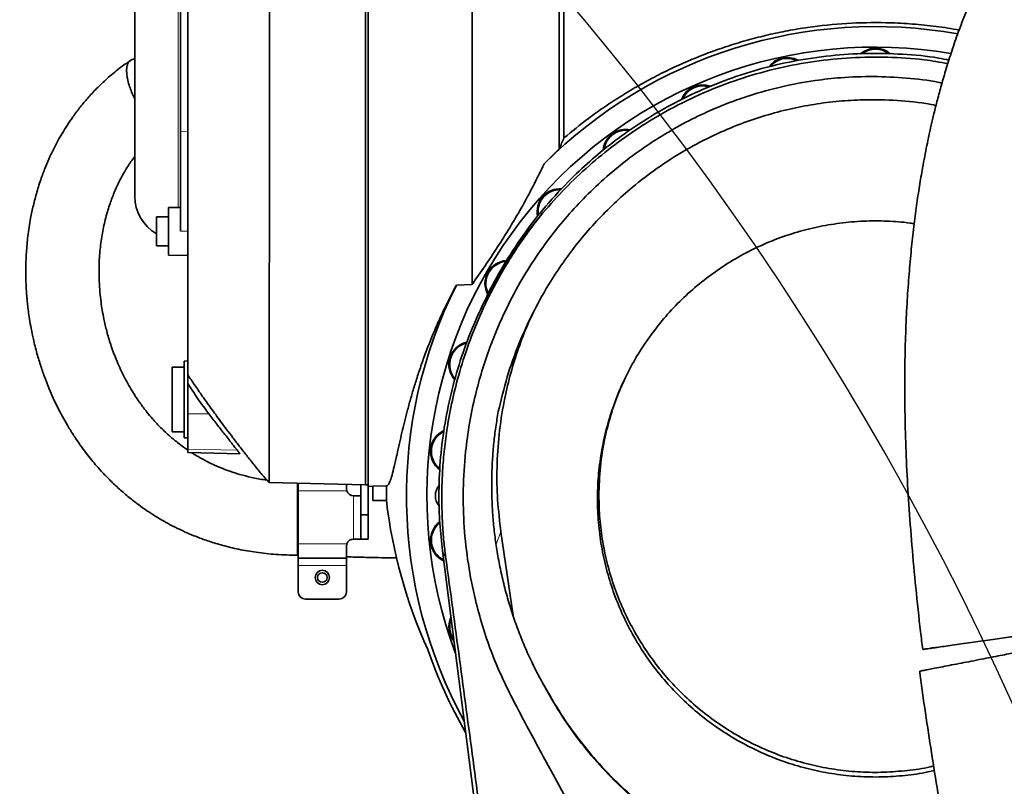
# Model space of a CAD drawing. Header units: millimetres. Extents: x 0 to 14900, y 0 to 10500.
# Tile 15 of 47: x 3397 to 3807, y 7251 to 7570. Entities that reach past the tile are written whole.
import ezdxf

# ---------------------------------------------------------------- set-up
doc = ezdxf.new("R2010")
doc.units = ezdxf.units.MM
doc.header["$LTSCALE"] = 25
doc.layers.add('THICK_LINE', color=7, linetype='Continuous')
doc.styles.add('SLDTEXTSTYLE0', font='TXT', dxfattribs={"width": 0.605})
doc.dimstyles.new('SLDDIMSTYLE0', dxfattribs={"dimtxt": 87.5, "dimasz": 87.5, "dimexe": 0, "dimexo": 0.0625, "dimgap": 21.875, "dimtad": 1, "dimdec": 0, "dimrnd": 1e-09, "dimzin": 12, "dimdsep": 46, "dimtxsty": 'SLDTEXTSTYLE0', "dimsah": 1, "dimcen": 0.09, "dimadec": 0, "dimazin": 3, "dimtfac": 1, "dimtofl": 0, "dimtmove": 0, "dimatfit": 3, "dimfxl": 1, "dimfrac": 2, "dimtolj": 1, "dimtzin": 12, "dimarcsym": 0})

# ---------------------------------------------------------------- blocks, each defined once
blk = doc.blocks.new('_D_4')
at = {"layer": 'THICK_LINE'}
for p, q in [((3803.18, 8699.55), (6565.43, 8699.55)), ((6527.93, 8699.55), (6527.93, 5446.76)), ((3804.07, 5446.76), (6565.43, 5446.76))]:
    blk.add_line(p, q, dxfattribs=at)
for points in [[(6527.93, 8699.55), (6515.43, 8612.05), (6540.43, 8612.05)], [(6527.93, 5446.76), (6540.43, 5534.26), (6515.43, 5534.26)]]:
    blk.add_solid(points, dxfattribs=at)
at = {"layer": 'THICK_LINE', "insert": (6415.14, 6939.48), "char_height": 87.5, "attachment_point": 1, "rotation": 90, "style": 'SLDTEXTSTYLE0'}
blk.add_mtext('3253', dxfattribs=at)

msp = doc.modelspace()

# ---------------------------------------------------------------- linework, layer by layer
at = {"color": 7, "linetype": 'Continuous', "lineweight": 35}
for p, q in [((3542.1750509, 7767.9058474), (3542.1750509, 7375.6153348)), ((3541.1750509, 7767.2844052), (3541.1750509, 7376.236777)), ((3623.6750509, 7680.5817492), (3623.6750509, 7520.533596)), ((3445.1750509, 7647.286528), (3445.1750509, 7496.2346542)), ((3464.1750509, 7523.095754), (3464.1750509, 7634.246246)), ((3464.1750509, 7481.7929093), (3464.1750509, 7523.095754)), ((3615.3818917, 7509.7390143), (3621.6442308, 7515.9273443)), ((3464.1750509, 7491.601501), (3459.1750509, 7491.5142257)), ((3459.1750509, 7477.4866982), (3459.1750509, 7491.5142257)), ((3614.8919415, 7489.3182045), (3614.8965885, 7489.323671)), ((3459.1750509, 7487.6538662), (3454.1750509, 7487.6538662)), ((3454.1750509, 7475.6538662), (3454.1750509, 7487.6538662)), ((3459.1750509, 7471.7935067), (3459.1750509, 7477.4866982)), ((3454.1750509, 7475.6538662), (3459.1750509, 7475.6538662)), ((3459.1750509, 7471.7935067), (3467.1750509, 7471.6538662)), ((3585.4494585, 7459.557829), (3578.9086392, 7459.2604068)), ((3590.9402981, 7453.2126892), (3589.4114482, 7450.013859)), ((3467.1750509, 7427.7605911), (3465.6750509, 7427.7213122)), ((3465.6750509, 7427.7213122), (3465.6750509, 7395.79987)), ((3465.6750509, 7425.2605911), (3460.6750509, 7425.2605911)), ((3460.6750509, 7425.2605911), (3460.6750509, 7398.2605911)), ((3467.1750509, 7405.8058765), (3467.1750509, 7418.5570519)), ((3467.1750509, 7391.1583666), (3467.1750509, 7405.8058765)), ((3460.6750509, 7398.2605911), (3465.6750509, 7398.2605911)), ((3465.6750509, 7395.79987), (3467.1750509, 7395.7605911)), ((3467.1750509, 7389.7605911), (3467.1750509, 7391.1583666)), ((3467.1750509, 7389.7605911), (3488.8604108, 7389.1927399)), ((3501.0014904, 7377.2887587), (3541.1750509, 7376.236777)), ((3513.1750509, 7376.9699828), (3513.1750509, 7373.7605911)), ((3533.1750509, 7376.4462644), (3533.1750509, 7374.7605911)), ((3533.3466237, 7373.7605911), (3533.1750509, 7374.7605911)), ((3539.1750509, 7376.2891488), (3539.1750509, 7363.7605911)), ((3541.1750509, 7376.236777), (3542.1750509, 7376.2979396)), ((3544.1750509, 7375.6677066), (3542.1750509, 7375.6153348)), ((3542.1750509, 7375.6153348), (3542.1750509, 7363.7605911)), ((3549.8564604, 7375.8164796), (3544.1750509, 7375.6677066)), ((3544.1750509, 7369.7605911), (3544.1750509, 7375.6677066)), ((3513.1750509, 7373.7605911), (3513.1750509, 7351.7605911)), ((3539.003478, 7371.7605911), (3536.1750509, 7371.7605911)), ((3549.8258451, 7369.7605911), (3544.1750509, 7369.7605911)), ((3539.1750509, 7363.7605911), (3542.1750509, 7363.7605911)), ((3539.1750509, 7363.7605911), (3539.1750509, 7353.7605911)), ((3542.1750509, 7363.7605911), (3542.1750509, 7353.7605911)), ((3597.4531289, 7356.675281), (3602.490988, 7321.9619737)), ((3513.1750509, 7351.7605911), (3513.1750509, 7345.7605911)), ((3533.1750509, 7350.7605911), (3533.3466237, 7351.7605911)), ((3533.1750509, 7350.7605911), (3533.1750509, 7345.7605911)), ((3536.1750509, 7353.7605911), (3539.1750509, 7353.7605911)), ((3539.1750509, 7353.7605911), (3542.1750509, 7353.7605911)), ((3512.8330481, 7347.0333438), (3513.1749327, 7347.0199191)), ((3671.8463242, 6575.584578), (3573.1363049, 7348.7758142)), ((3513.1750509, 7345.7605911), (3533.1750509, 7345.7605911)), ((3513.1750509, 7345.7605911), (3513.1750509, 7342.7605911)), ((3513.1750509, 7342.7605911), (3513.1750509, 7331.7605911)), ((3533.1750509, 7345.7605911), (3533.1750509, 7342.7605911)), ((3533.1750509, 7342.7605911), (3533.1750509, 7331.7605911)), ((3516.1750509, 7328.7605911), (3530.1750509, 7328.7605911)), ((3617.174083, 7289.6848046), (3616.7938702, 7290.4832034))]:
    msp.add_line(p, q, dxfattribs=at)
at = {"color": 8, "linetype": 'Continuous', "lineweight": 18}
for p, q in [((3463.1750509, 7532.2348222), (3463.1750509, 7661.5242679)), ((3463.1750509, 7491.584046), (3463.1750509, 7532.2348222)), ((3464.1750509, 7523.095754), (3467.1750509, 7523.0694682)), ((3464.1750509, 7481.7929093), (3467.1750509, 7481.7936412)), ((3467.1750509, 7405.8058765), (3476.016971, 7405.7459511)), ((3467.1750509, 7391.1583666), (3487.7881431, 7390.6421713)), ((3513.1750509, 7373.7605911), (3533.3466237, 7373.7605911)), ((3536.1750509, 7371.7605911), (3536.1750509, 7353.7605911)), ((3595.4239875, 7351.614155), (3597.4531289, 7356.675281)), ((3513.1750509, 7351.7605911), (3533.3466237, 7351.7605911)), ((3574.5491033, 7345.655574), (3573.1363049, 7348.7758142)), ((3513.1750509, 7342.7605911), (3533.1750509, 7342.7605911))]:
    msp.add_line(p, q, dxfattribs=at)
at = {"color": 7, "linetype": 'Continuous', "lineweight": 35}
for radius in [3, 2]:
    msp.add_circle((3523.1750509, 7337.7605911), radius, dxfattribs=at)
for centre, radius, start, end in [((3753.1750509, 7371.7605911), 195, 79.89117041, 134.961508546), ((3753.1750509, 7371.7605911), 186.5, 80.296895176, 200.572493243), ((3753.1750509, 7548.2605911), 9.5, 49.731180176, 130.846489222), ((3753.1750509, 7548.2605911), 9.135, 52.674062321, 126.237508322), ((3716.4786374, 7544.4036426), 9.5, 61.893516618, 144.249701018), ((3716.4786374, 7544.4036426), 9.135, 65.172521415, 140.729877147), ((3681.3860334, 7533.0013644), 9.5, 70.219898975, 158.528192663), ((3681.3860334, 7533.0013644), 9.135, 72.682213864, 155.88641324), ((3649.4309538, 7514.5520906), 9.5, 78.2960773, 174.501881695), ((3649.4309538, 7514.5520906), 9.135, 80.573136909, 172.916418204), ((3622.0099892, 7489.8621431), 9.5, 85.693641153, 191.892343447), ((3622.0099892, 7489.8621431), 9.135, 87.655944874, 190.060302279), ((3463.1750509, 7496.2346542), 18, 180, 240), ((3600.3215671, 7460.0105911), 9.5, 93.325338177, 209.009236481), ((3600.3215671, 7460.0105911), 9.135, 95.098755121, 207.175342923), ((3753.1750509, 7371.7605911), 195, 153.338602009, 208.720308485), ((3585.3135757, 7426.3020906), 9.5, 102.15149135, 222.26541321), ((3585.3135757, 7426.3020906), 9.135, 103.633581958, 220.362209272), ((3577.6419363, 7390.2098649), 9.5, 114.772509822, 233.98763455), ((3577.6419363, 7390.2098649), 9.135, 116.215065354, 231.976087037), ((3753.1750509, 7371.7605911), 203.3590408, 178.857190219, 180.563502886), ((3576.6750509, 7371.7605911), 6.5, 138.534718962, 180), ((3536.1750509, 7374.7605911), 3, 199.471220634, 270), ((3576.6750509, 7371.7605911), 6.5, 180, 220.496314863), ((3577.6419363, 7353.3113173), 9.5, 127.03954454, 245.207834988), ((3577.6419363, 7353.3113173), 9.135, 128.708246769, 243.761971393), ((3536.1750509, 7350.7605911), 3, 90, 160.528779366), ((3516.1750509, 7331.7605911), 3, 180, 270), ((3530.1750509, 7331.7605911), 3, 270, 0), ((3585.3135757, 7317.2190916), 9.5, 155.578214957, 218.972488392), ((3585.3135757, 7317.2190916), 9.135, 159.506403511, 215.044299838), ((3753.1750509, 7371.7605911), 196.7818645, 198.979705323, 210.004582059)]:
    msp.add_arc(centre, radius, start, end, dxfattribs=at)
msp.add_ellipse((3753.1750509, 7393.601931), major_axis=(0, 205.8882133), ratio=0.9943572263, start_param=1.6868541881, end_param=2.0008634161, dxfattribs=at)
for points, knots in [([(3501.0005299, 7766.1859631), (3501.0035582, 7766.1647747), (3501.0103061, 7766.1175618), (3501.0206892, 7765.2464557), (3501.0298132, 7763.5820679), (3501.041727, 7760.9359164), (3501.0537611, 7757.4261759), (3501.062461, 7753.052197), (3501.0716444, 7748.1437766), (3501.0815019, 7742.8850084), (3501.0887582, 7737.4375377), (3501.0944376, 7731.4521198), (3501.1017694, 7724.9425822), (3501.1093985, 7717.9249202), (3501.1150161, 7710.4624277), (3501.1191849, 7702.5847199), (3501.125222, 7694.3226132), (3501.1310855, 7685.6498438), (3501.1349848, 7676.5912409), (3501.1376152, 7667.170986), (3501.1425863, 7656.8411964), (3501.1471381, 7645.5610099), (3501.1487453, 7633.3091467), (3501.1511812, 7620.72157), (3501.1548915, 7607.8513041), (3501.1553354, 7595.5636067), (3501.1548173, 7583.9495962), (3501.1563819, 7573.069644), (3501.1568894, 7562.1509522), (3501.1554259, 7551.2277499), (3501.1533828, 7540.3346991), (3501.1533572, 7529.5744885), (3501.1520468, 7518.9805291), (3501.1487994, 7508.5856126), (3501.145281, 7498.3578901), (3501.1436192, 7488.332324), (3501.1405269, 7478.5416582), (3501.1356318, 7469.5331514), (3501.1313727, 7461.290462), (3501.1282105, 7453.7627933), (3501.1245744, 7446.4832543), (3501.1188171, 7438.2753609), (3501.1105675, 7429.3679209), (3501.1050114, 7420.8051176), (3501.0977217, 7413.5571034), (3501.0892733, 7407.4686014), (3501.0819093, 7401.8777865), (3501.0754713, 7396.8069815), (3501.0671809, 7392.2774408), (3501.0572048, 7388.3326385), (3501.0489283, 7384.9790205), (3501.0409943, 7382.2195572), (3501.0311941, 7380.053686), (3501.0201597, 7378.4711034), (3501.0113454, 7377.5658491), (3501.0056287, 7377.2005145), (3501.0019682, 7377.297007), (3501.0018133, 7377.3010907)], [0, 0, 0, 0, 0.0146880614, 0.0327285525, 0.0540363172, 0.0754402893, 0.0969053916, 0.1184688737, 0.1401092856, 0.1578696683, 0.1756841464, 0.1935547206, 0.2114789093, 0.2294602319, 0.2474977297, 0.2652613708, 0.2830806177, 0.3009493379, 0.3188746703, 0.3368504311, 0.3548838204, 0.3761646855, 0.3975414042, 0.4190172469, 0.4405915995, 0.462267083, 0.4800228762, 0.4978348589, 0.5157029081, 0.5336288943, 0.5516120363, 0.5696535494, 0.5874171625, 0.6052363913, 0.6231057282, 0.6410316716, 0.6590086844, 0.6770433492, 0.6922155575, 0.7073877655, 0.7227000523, 0.7380123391, 0.7611583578, 0.784427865, 0.8021855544, 0.8199987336, 0.8378679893, 0.8557937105, 0.8737765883, 0.8918171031, 0.9095901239, 0.9274188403, 0.9452877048, 0.9632131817, 0.981179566, 0.9992034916, 1, 1, 1, 1]), ([(3585.4494585, 7459.557829), (3585.450988, 7463.3847391), (3585.4540629, 7471.0781885), (3585.4569953, 7483.3248429), (3585.4636919, 7496.0951916), (3585.4656049, 7509.1117084), (3585.466629, 7521.64576), (3585.4700601, 7533.5492671), (3585.4719767, 7544.3535842), (3585.4710001, 7554.6254387), (3585.4708584, 7564.3289278), (3585.4720796, 7575.2083382), (3585.4730462, 7587.2510072), (3585.4695896, 7600.3563219), (3585.4683998, 7613.3082826), (3585.4686836, 7626.0487114), (3585.4639654, 7638.4738579), (3585.4600379, 7650.5718597), (3585.4587101, 7662.3010737), (3585.4535858, 7673.6857452), (3585.4467878, 7684.7792756), (3585.4432189, 7695.4079054), (3585.4374747, 7705.4339292), (3585.4283878, 7714.7308193), (3585.4222928, 7723.3282611), (3585.4161634, 7731.2558318), (3585.4051587, 7738.429821), (3585.396334, 7744.8442334), (3585.3893139, 7750.4851397), (3585.3769062, 7755.3537321), (3585.3650692, 7759.4319232), (3585.3559222, 7762.8106222), (3585.3404803, 7765.2867501), (3585.3270113, 7766.5886044), (3585.3197342, 7766.7224156), (3585.3168125, 7766.7761406)], [0, 0, 0, 0, 0.03249034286, 0.06531713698, 0.09831412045, 0.13165816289, 0.16327447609, 0.19042947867, 0.21768053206, 0.24042975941, 0.26323535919, 0.28615476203, 0.31705858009, 0.34810421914, 0.3790146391, 0.40975616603, 0.44063728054, 0.47103274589, 0.50156314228, 0.53229865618, 0.56317367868, 0.59512556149, 0.62641143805, 0.65712339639, 0.68797456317, 0.71872171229, 0.74960852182, 0.78005657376, 0.8106402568, 0.84149514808, 0.87249119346, 0.90409761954, 0.93986686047, 0.97585662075, 1, 1, 1, 1]), ([(3621.6442308, 7515.9273443), (3621.6442443, 7519.0103388), (3621.6442712, 7525.1869981), (3621.6442736, 7534.7034598), (3621.6442151, 7544.3920984), (3621.6442401, 7553.842121), (3621.6442778, 7562.979046), (3621.6442561, 7573.4187181), (3621.6442016, 7585.5605683), (3621.6442978, 7599.3957976), (3621.6442361, 7610.8725132), (3621.6442202, 7620.0006572), (3621.6442679, 7628.8847524), (3621.6442783, 7639.6650521), (3621.6441963, 7652.148674), (3621.6442774, 7662.1730602), (3621.6442688, 7669.9416042), (3621.6442219, 7677.3686672), (3621.6442424, 7686.1281955), (3621.6442927, 7695.8593581), (3621.6442078, 7703.310488), (3621.644243, 7708.8473604), (3621.6442829, 7713.9737982), (3621.6442389, 7719.714754), (3621.6442213, 7725.5824802), (3621.6442885, 7729.6040132), (3621.6442563, 7732.278467), (3621.6442178, 7734.1569388), (3621.6442418, 7735.7949805), (3621.6442779, 7737.0599066), (3621.6442522, 7737.8611689), (3621.6442299, 7737.9611226), (3621.6442187, 7738.011177)], [0, 0, 0, 0, 0.0306856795, 0.061477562, 0.0925961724, 0.1238259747, 0.1513850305, 0.1790208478, 0.2223005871, 0.2658812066, 0.3104087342, 0.3328206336, 0.3552740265, 0.3985535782, 0.442132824, 0.4866590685, 0.5090701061, 0.5315223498, 0.5748376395, 0.6184543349, 0.6630205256, 0.6854523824, 0.707925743, 0.7512084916, 0.7947914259, 0.8393215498, 0.8617344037, 0.8841885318, 0.9129196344, 0.941738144, 0.9708238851, 1, 1, 1, 1]), ([(3951.5306444, 7737.5647453), (3950.7115479, 7737.4774518), (3948.6069025, 7737.2531537), (3945.409311, 7736.6221759), (3942.1116288, 7735.8314215), (3939.2228934, 7735.000985), (3935.6947619, 7733.8541896), (3931.4890755, 7732.2675144), (3926.1864359, 7729.9570331), (3920.3592533, 7727.068672), (3914.1770896, 7723.6285951), (3908.5683583, 7720.1939417), (3903.811068, 7717.0677776), (3900.045304, 7714.4643032), (3896.9001041, 7712.199381), (3894.1396733, 7710.1490055), (3891.3167373, 7707.992969), (3888.0192729, 7705.3940214), (3884.4258098, 7702.4580509), (3880.5905729, 7699.2083037), (3876.587678, 7695.691477), (3872.3515374, 7691.8230767), (3868.0388121, 7687.7267123), (3863.7936252, 7683.5368022), (3858.8824158, 7678.5054533), (3853.3675138, 7672.5879991), (3847.3198969, 7665.730424), (3840.940358, 7658.0933757), (3834.208807, 7649.5186121), (3827.0771667, 7639.7497291), (3820.0902091, 7629.4169531), (3814.6666144, 7620.7067212), (3810.7910212, 7614.0831762), (3808.4962751, 7610.0250361), (3806.4964868, 7606.3733371), (3804.836648, 7603.2552804), (3803.5028203, 7600.6882658), (3802.3582031, 7598.4414592), (3801.1672965, 7596.0608723), (3799.7066565, 7593.0739004), (3797.8875403, 7589.2378893), (3795.7389106, 7584.5250565), (3793.298144, 7578.9022125), (3790.535299, 7572.1436319), (3787.6920624, 7564.6407324), (3784.9951664, 7556.8611722), (3782.6693894, 7549.5420146), (3780.6829421, 7542.7490184), (3778.9951979, 7536.5072428), (3777.5925924, 7530.9259361), (3776.4336792, 7525.9993728), (3775.4501065, 7521.5647727), (3774.5408862, 7517.2276137), (3773.6467655, 7512.7006864), (3772.6117408, 7507.1031217), (3771.4636147, 7500.3100632), (3770.2469482, 7492.194503), (3769.1011269, 7483.4043948), (3768.0548326, 7473.9336226), (3767.1313737, 7463.7248593), (3766.3568913, 7452.6902293), (3765.7679958, 7440.7439512), (3765.4105297, 7427.8669051), (3765.3295494, 7414.0892548), (3765.5641261, 7399.4563567), (3766.1379773, 7384.0201546), (3767.0609989, 7367.815327), (3768.3314526, 7350.8770097), (3769.9709432, 7333.2486615), (3771.4873626, 7318.8459199), (3772.5638588, 7310.3197201), (3772.8722576, 7307.8771012)], [0, 0, 0, 0, 0.007112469, 0.0182752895, 0.0278485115, 0.036271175, 0.0445315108, 0.0603247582, 0.0762792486, 0.0966053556, 0.1181454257, 0.1387793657, 0.1535812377, 0.166906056, 0.1776507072, 0.1860946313, 0.1956345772, 0.207120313, 0.2205789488, 0.2332893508, 0.2473898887, 0.2627023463, 0.2779925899, 0.2930141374, 0.3077494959, 0.3302900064, 0.3520360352, 0.3729490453, 0.3996461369, 0.4260100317, 0.4525260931, 0.4791043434, 0.48917099, 0.4986135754, 0.5067283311, 0.5135387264, 0.5190658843, 0.5233285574, 0.5278951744, 0.5341364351, 0.5420250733, 0.5515269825, 0.562601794, 0.5751969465, 0.5903384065, 0.6043616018, 0.6171519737, 0.6287659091, 0.6392515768, 0.6486471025, 0.6565336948, 0.6634976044, 0.6702994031, 0.6775625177, 0.6852863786, 0.6970525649, 0.7097600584, 0.7234222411, 0.7380564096, 0.7536851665, 0.7705783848, 0.7889139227, 0.808703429, 0.8299544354, 0.8526693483, 0.87685879, 0.9025359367, 0.9296792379, 0.9582193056, 0.9880305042, 1, 1, 1, 1]), ([(3467.1750509, 7727.1912534), (3467.1750509, 7727.2259671), (3467.1750509, 7727.3685069), (3467.1750509, 7726.478678), (3467.1750509, 7724.5143073), (3467.1750509, 7721.4014653), (3467.1750509, 7717.2759628), (3467.1750509, 7712.0553814), (3467.1750509, 7705.8302023), (3467.1750509, 7698.7031496), (3467.1750509, 7690.7079604), (3467.1750509, 7681.7664608), (3467.1750509, 7672.0500546), (3467.1750509, 7661.6917366), (3467.1750509, 7650.734322), (3467.1750509, 7639.0792586), (3467.1750509, 7626.96172), (3467.1750509, 7614.5404795), (3467.1750509, 7601.849334), (3467.1750509, 7588.7904501), (3467.1750509, 7575.6395385), (3467.1750509, 7562.5594984), (3467.1750509, 7549.5781444), (3467.1750509, 7536.5994005), (3467.1750509, 7523.9002368), (3467.1750509, 7511.6288554), (3467.1750509, 7499.8041954), (3467.1750509, 7488.3501948), (3467.1750509, 7477.5305958), (3467.1750509, 7467.4595697), (3467.1750509, 7458.1416046), (3467.1750509, 7449.5253919), (3467.1750509, 7441.8074107), (3467.1750509, 7435.0676669), (3467.1750509, 7429.2900602), (3467.1750509, 7424.479798), (3467.1750509, 7420.8506385), (3467.1750509, 7419.2726615), (3467.1750509, 7418.5570519)], [0, 0, 0, 0, 0.0092430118, 0.0379533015, 0.0668743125, 0.0947798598, 0.1228791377, 0.1515895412, 0.1805115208, 0.2084145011, 0.2365113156, 0.2652189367, 0.2941372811, 0.3220409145, 0.3501379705, 0.3788459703, 0.4077653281, 0.4356774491, 0.463783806, 0.492501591, 0.5214306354, 0.5493270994, 0.5774167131, 0.6061167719, 0.6350276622, 0.6629456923, 0.6910580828, 0.7197824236, 0.7487184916, 0.7766135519, 0.8047018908, 0.8334005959, 0.8623097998, 0.8902255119, 0.91833535, 0.9470570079, 0.9759904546, 1, 1, 1, 1]), ([(3787.9938139, 7565.3140414), (3787.6137856, 7565.3905248), (3784.0442402, 7566.1089214), (3777.1779969, 7567.0235182), (3767.4100264, 7568.0150646), (3755.4288883, 7568.570757), (3741.244148, 7568.3057378), (3727.625013, 7566.9109726), (3716.7298325, 7565.1009761), (3708.5178386, 7563.3766678), (3700.3622465, 7561.2997625), (3692.3795634, 7558.9019709), (3684.5911693, 7556.2047035), (3676.997406, 7553.2233241), (3669.5142913, 7549.927876), (3662.1060047, 7546.2991672), (3654.8017534, 7542.342516), (3647.6089197, 7538.0568416), (3640.6048745, 7533.4766813), (3632.4874683, 7527.7229445), (3627.017423, 7523.2603708), (3623.6750509, 7520.533596)], [0, 0, 0, 0, 0.0065783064, 0.0617889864, 0.1174122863, 0.173174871, 0.2652149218, 0.3578910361, 0.4051986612, 0.4525920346, 0.5002468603, 0.5479905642, 0.5940354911, 0.6401636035, 0.6865506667, 0.7330288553, 0.7805764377, 0.8282332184, 0.876241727, 0.9243797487, 1, 1, 1, 1]), ([(3590.9634884, 7453.2024594), (3591.0668022, 7453.437915), (3593.1898548, 7458.2764231), (3598.3013101, 7467.3112393), (3606.5088899, 7480.1276196), (3615.9860739, 7492.281663), (3625.7387842, 7502.8356185), (3635.4894089, 7511.8677436), (3644.9437062, 7519.5142479), (3654.943059, 7526.5383651), (3665.4507063, 7532.8961007), (3677.1833108, 7538.942203), (3690.2081654, 7544.4465754), (3704.5527571, 7549.1379107), (3719.3999117, 7552.6467735), (3734.4281167, 7554.8573596), (3749.5253083, 7555.8159005), (3764.5120607, 7555.4211942), (3775.979782, 7554.4316153), (3782.3362306, 7553.1547011), (3783.7594158, 7552.8688047)], [0, 0, 0, 0, 0.00331921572, 0.06820840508, 0.1335538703, 0.19960968, 0.26663882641, 0.31856545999, 0.37072856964, 0.42313180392, 0.47578049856, 0.52867756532, 0.59283490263, 0.65744715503, 0.722527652, 0.78872874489, 0.85247700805, 0.91667391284, 0.98134359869, 1, 1, 1, 1]), ([(3443.4093896, 7552.7026293), (3441.8625902, 7551.6285765), (3438.4356307, 7549.2489949), (3433.7600309, 7545.2958441), (3429.3674674, 7541.1351209), (3425.679535, 7537.1765825), (3422.3913594, 7533.2495695), (3419.5401086, 7529.4577129), (3417.0520995, 7525.7906294), (3414.9918635, 7522.4657409), (3413.1495217, 7519.2294088), (3411.464469, 7516.0051549), (3409.7809062, 7512.4843023), (3408.0295599, 7508.4296092), (3406.1712316, 7503.5256348), (3404.4322626, 7498.0958427), (3402.9726611, 7492.5372253), (3401.6817037, 7486.4134115), (3400.6834969, 7479.8951218), (3400.0607422, 7473.1546201), (3399.8228467, 7467.202292), (3399.8479331, 7462.0594671), (3400.011947, 7458.2171931), (3400.1986438, 7455.4730104), (3400.3700498, 7453.4222254), (3400.5991314, 7451.1270856), (3400.9341578, 7448.3320068), (3401.4181109, 7444.9832633), (3402.0953963, 7441.0885233), (3403.0881484, 7436.3208636), (3404.4177527, 7431.0478191), (3406.0537289, 7425.6315381), (3407.7597239, 7420.7478873), (3409.4811282, 7416.3773179), (3411.258818, 7412.2991862), (3413.1031921, 7408.4448284), (3415.1242078, 7404.5791693), (3417.34992, 7400.6721276), (3419.818479, 7396.7099829), (3422.3794995, 7392.9487797), (3424.8358608, 7389.6206408), (3427.1106774, 7386.7474096), (3429.4051188, 7384.0239425), (3431.9837407, 7381.1532206), (3435.1191418, 7377.9168544), (3438.7689412, 7374.4698462), (3442.6781243, 7371.1230867), (3446.521371, 7368.1400319), (3450.0739776, 7365.6233807), (3453.0538879, 7363.6826218), (3455.7255504, 7362.0554869), (3458.4426298, 7360.4979472), (3461.8740027, 7358.6800212), (3466.1295394, 7356.643771), (3470.9324115, 7354.6249333), (3476.2315231, 7352.7076814), (3481.9751708, 7350.9628517), (3488.5094696, 7349.3855461), (3495.8936873, 7348.10982), (3504.1012579, 7347.2123931), (3509.8533165, 7347.0906031), (3512.8350213, 7347.0274706)], [0, 0, 0, 0, 0.0180494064, 0.0399887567, 0.0601083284, 0.0784127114, 0.0948859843, 0.1128617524, 0.1279610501, 0.1416828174, 0.1545850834, 0.1680431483, 0.1811507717, 0.1972386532, 0.2167867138, 0.2395852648, 0.2613834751, 0.2819986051, 0.3111100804, 0.3372545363, 0.3603423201, 0.380308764, 0.397113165, 0.4051493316, 0.4123713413, 0.4211088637, 0.4320474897, 0.4451850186, 0.4605151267, 0.4780254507, 0.501713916, 0.5234336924, 0.5431851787, 0.560976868, 0.576946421, 0.5935674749, 0.6090796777, 0.6257348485, 0.643494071, 0.6604735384, 0.6753512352, 0.6881612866, 0.6996927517, 0.7131484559, 0.7288489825, 0.7467513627, 0.764949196, 0.7812248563, 0.7956158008, 0.8081579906, 0.8161587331, 0.8261181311, 0.8386016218, 0.8536075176, 0.8711362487, 0.8876820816, 0.9060287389, 0.9263041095, 0.9487348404, 0.973425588, 1, 1, 1, 1]), ([(3445.1750509, 7553.1740102), (3445.1663269, 7553.1759843), (3444.730452, 7553.2746159), (3444.0233641, 7553.1037519), (3443.0985684, 7552.628425), (3442.4187401, 7551.7427933), (3441.9656608, 7550.5129471), (3441.7615871, 7548.986079), (3441.8120775, 7547.1764575), (3442.1129651, 7545.0245503), (3442.5722012, 7543.381651), (3442.8223804, 7542.4866448)], [0, 0, 0, 0, 0.0025514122, 0.1274761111, 0.2473544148, 0.3707549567, 0.4897822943, 0.6122701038, 0.731204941, 0.8535678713, 1, 1, 1, 1]), ([(3614.8965885, 7489.323671), (3617.9267121, 7492.7581134), (3623.9955262, 7499.6367085), (3634.0319545, 7509.0642763), (3644.6822864, 7517.7759627), (3656.441592, 7525.9827842), (3669.3510671, 7533.5006246), (3683.4002935, 7540.1494826), (3697.9633341, 7545.5867002), (3712.8237308, 7549.7239052), (3727.8883563, 7552.5145856), (3743.053272, 7554.0248831), (3758.2824556, 7554.20856), (3771.7513998, 7553.3946417), (3780.0168136, 7551.9672249), (3783.2932013, 7551.4014007)], [0, 0, 0, 0, 0.0731211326, 0.146449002, 0.2197726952, 0.2928881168, 0.3753231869, 0.4580645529, 0.5408011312, 0.6232296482, 0.7040112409, 0.7850888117, 0.8661667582, 0.9469488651, 1, 1, 1, 1]), ([(3442.8223804, 7542.4866448), (3443.0786812, 7541.7264762), (3443.5987711, 7540.1839288), (3444.4191863, 7538.2644613), (3445.0024691, 7537.1656205), (3445.1750509, 7536.8404954)], [0, 0, 0, 0, 0.40622209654, 0.8243129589, 1, 1, 1, 1]), ([(3676.8245462, 7149.2364083), (3674.4878002, 7153.7122007), (3669.8136388, 7162.665068), (3660.0435371, 7180.3489186), (3643.3660819, 7211.5213731), (3625.184371, 7244.8358399), (3609.9915224, 7272.645427), (3602.8163655, 7286.181954), (3597.7123077, 7296.4925374), (3593.2930542, 7306.9924746), (3589.6864337, 7317.67252), (3586.3658715, 7329.7419496), (3583.6840638, 7343.4026744), (3581.9645503, 7358.73673), (3581.5779154, 7374.357869), (3582.4645213, 7388.8146311), (3584.2847532, 7401.9097835), (3586.5946589, 7413.0804487), (3589.4597807, 7423.5926635), (3592.6074492, 7432.9685247), (3596.0778412, 7441.7062318), (3600.4062566, 7451.1910423), (3605.9214943, 7461.4980635), (3612.8658703, 7472.4285979), (3620.1505713, 7482.2505727), (3627.8041929, 7491.1955893), (3635.9302897, 7499.5233155), (3644.8593152, 7507.4940843), (3654.4057131, 7514.8518348), (3664.2484739, 7521.3839851), (3674.2044269, 7527.0501793), (3683.6561029, 7531.6076141), (3692.4668488, 7535.2255362), (3702.3595216, 7538.6991409), (3714.2234679, 7541.9668623), (3726.9865561, 7544.3446902), (3739.704917, 7545.7299921), (3752.3753329, 7546.2051808), (3766.0107175, 7545.4721531), (3775.5627025, 7544.4779157), (3780.4459643, 7543.4111528), (3780.8757629, 7543.3172621)], [0, 0, 0, 0, 0.028014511, 0.0560370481, 0.1120763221, 0.2241620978, 0.2665960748, 0.2878812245, 0.3091653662, 0.3304214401, 0.3510668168, 0.3717118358, 0.3998900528, 0.4282600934, 0.4572442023, 0.4864399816, 0.5084080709, 0.5303759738, 0.5494717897, 0.5685674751, 0.5849274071, 0.6012872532, 0.625976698, 0.649178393, 0.6723797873, 0.6930151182, 0.7136504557, 0.7360312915, 0.7584118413, 0.7794378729, 0.8004636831, 0.8208514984, 0.8366041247, 0.8523567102, 0.8779682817, 0.9035797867, 0.9230272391, 0.9476940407, 0.97264293, 0.997592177, 1, 1, 1, 1]), ([(3778.3767865, 7533.9797863), (3776.9614104, 7534.261083), (3771.1080286, 7535.4244044), (3760.5500915, 7536.2871228), (3748.0308855, 7536.4908331), (3736.6160062, 7535.717959), (3726.4140413, 7534.355587), (3716.1945351, 7532.2867064), (3706.0615939, 7529.5077749), (3695.3920951, 7525.7859594), (3684.3742315, 7520.9884636), (3673.1045583, 7514.954138), (3662.3225527, 7507.9950565), (3652.7857463, 7500.6877951), (3644.4330443, 7493.2672261), (3637.1574465, 7485.9211751), (3630.3063191, 7478.0617049), (3623.9439798, 7469.7418312), (3617.367778, 7459.9024644), (3610.8818818, 7448.4294539), (3604.8397117, 7435.1257841), (3599.8251645, 7421.2120977), (3597.5138705, 7411.5697509), (3596.35386, 7406.7303735)], [0, 0, 0, 0, 0.0176120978, 0.0728360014, 0.1287292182, 0.1700164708, 0.2119279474, 0.2538393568, 0.2967066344, 0.3395743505, 0.3911290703, 0.4426845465, 0.4949493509, 0.547215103, 0.588950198, 0.6311700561, 0.6733903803, 0.7163267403, 0.7592638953, 0.8183135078, 0.8778075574, 0.9386730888, 1, 1, 1, 1]), ([(3623.6750509, 7520.533596), (3623.3479502, 7519.796941), (3622.6761193, 7518.283928), (3621.9941588, 7516.7264951), (3621.6442308, 7515.9273443)], [0, 0, 0, 0, 0.48687946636, 1, 1, 1, 1]), ([(3467.1750509, 7390.7728678), (3466.8651486, 7390.9781507), (3465.3810946, 7391.9612055), (3462.7263398, 7393.9875465), (3459.1348389, 7396.9928526), (3455.6884007, 7400.3017517), (3452.6928225, 7403.5385313), (3449.9692036, 7406.7944243), (3447.1450975, 7410.5349866), (3443.808968, 7415.5718958), (3440.4213713, 7421.6553339), (3437.4424869, 7428.2198086), (3435.1771318, 7434.3908407), (3433.5199602, 7439.9962873), (3432.4005271, 7444.7519902), (3431.6390483, 7448.8029373), (3431.0847485, 7452.4932757), (3430.6376804, 7456.5222381), (3430.3324764, 7461.1727711), (3430.2553061, 7466.8802693), (3430.5924286, 7473.290488), (3431.4701184, 7480.0370742), (3432.6064731, 7485.4811236), (3433.7291156, 7489.6139922), (3434.6209552, 7492.4512294), (3435.4917162, 7494.9148635), (3436.4216495, 7497.3044843), (3437.5557449, 7499.9488598), (3439.0671374, 7503.1037532), (3441.0717281, 7506.7359094), (3443.0954437, 7510.0248457), (3444.6368007, 7512.0404839), (3445.1750509, 7512.7443556)], [0, 0, 0, 0, 0.0068581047, 0.0328419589, 0.0634394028, 0.0975492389, 0.1278591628, 0.152982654, 0.1851952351, 0.2263340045, 0.2821236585, 0.3368455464, 0.3861652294, 0.4298650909, 0.4693952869, 0.4976197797, 0.5242890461, 0.55511067, 0.5910027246, 0.6318423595, 0.6869319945, 0.7390135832, 0.7879693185, 0.8134010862, 0.8356163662, 0.8546975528, 0.871720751, 0.8926163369, 0.9181724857, 0.9481124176, 0.9818805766, 1, 1, 1, 1]), ([(3615.3818917, 7509.7390143), (3613.8884067, 7506.6239061), (3610.8987474, 7500.3880801), (3604.5531091, 7488.8090326), (3596.228661, 7475.0757876), (3589.0458869, 7464.7353204), (3585.4494585, 7459.557829)], [0, 0, 0, 0, 0.17710789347, 0.35453470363, 0.67681431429, 1, 1, 1, 1]), ([(3573.1368866, 7348.7758873), (3572.7204445, 7352.5950745), (3571.8875367, 7360.2336668), (3571.5346369, 7372.6717827), (3572.0462809, 7386.0145513), (3573.7259994, 7400.181436), (3576.5079045, 7414.172608), (3580.3808734, 7427.9023793), (3585.3055543, 7441.2534413), (3591.2429332, 7454.1494381), (3598.163614, 7466.5008454), (3605.9662418, 7478.3272347), (3611.9172492, 7485.6552141), (3614.8919415, 7489.3182045)], [0, 0, 0, 0, 0.0764236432, 0.1528516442, 0.2473884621, 0.34191689, 0.4364281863, 0.5309149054, 0.6253693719, 0.7190964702, 0.8127801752, 0.9064156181, 1, 1, 1, 1]), ([(3574.5491033, 7345.655574), (3574.2873092, 7347.7204722), (3573.7075056, 7352.2936669), (3573.152932, 7359.4556844), (3572.8412301, 7367.2269954), (3572.8492294, 7375.1508887), (3573.2184894, 7383.5387835), (3573.9971065, 7392.2126227), (3575.0909185, 7400.1396324), (3576.6703578, 7408.9795602), (3578.9790453, 7419.1059547), (3582.7643667, 7431.7263202), (3587.7474117, 7444.7731884), (3592.8264748, 7455.5288252), (3597.7436071, 7464.5496909), (3602.219047, 7471.966881), (3606.8823749, 7478.865755), (3611.147618, 7484.6316044), (3613.6437498, 7487.7562157), (3614.8917144, 7489.3183947)], [0, 0, 0, 0, 0.04085222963, 0.09047671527, 0.14010253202, 0.19277923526, 0.24545557, 0.30422674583, 0.36299794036, 0.40186911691, 0.47979624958, 0.56595964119, 0.65926521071, 0.75256943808, 0.79822330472, 0.86001442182, 0.92180311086, 0.96090472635, 1, 1, 1, 1]), ([(3769.3113013, 7484.7986066), (3768.7373374, 7484.8986346), (3764.9968255, 7485.5505148), (3757.9449715, 7485.989376), (3748.1769784, 7486.0404937), (3738.4330353, 7485.1828849), (3728.8319659, 7483.533528), (3719.4529791, 7481.1053662), (3710.2255368, 7477.8721564), (3701.3071489, 7473.8569835), (3692.7900356, 7469.115948), (3684.7382711, 7463.7165358), (3677.0953627, 7457.6081539), (3670.0053058, 7450.8754843), (3663.5215092, 7443.5680963), (3657.708219, 7435.7945432), (3652.5097239, 7427.4783674), (3648.0484176, 7418.7800128), (3644.3483864, 7409.7428033), (3641.4367206, 7400.4743157), (3639.2892728, 7390.8948028), (3637.9612186, 7381.1821091), (3637.4652825, 7371.4332001), (3637.7857162, 7361.7358405), (3638.9345727, 7352.0105795), (3640.8994421, 7342.4194465), (3643.6547444, 7333.0655347), (3647.1590131, 7324.028151), (3651.4578688, 7315.2402095), (3656.4843919, 7306.8487201), (3662.1773982, 7298.9398101), (3668.468255, 7291.5723814), (3675.4243706, 7284.7005585), (3682.9424411, 7278.4477046), (3690.9314771, 7272.8699725), (3699.3059843, 7267.9991505), (3708.1403934, 7263.8086031), (3717.3045197, 7260.3914375), (3726.6932654, 7257.7721709), (3736.2141084, 7255.9469487), (3745.9419551, 7254.9177916), (3755.7303421, 7254.7048844), (3765.4546965, 7255.3895144), (3772.7711247, 7256.3440567), (3776.7917905, 7257.3289447), (3777.6844777, 7257.5476141)], [0, 0, 0, 0, 0.00432678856, 0.02819760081, 0.05232240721, 0.07685914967, 0.10073350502, 0.12460778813, 0.1487337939, 0.1732710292, 0.19716219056, 0.22105353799, 0.24519615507, 0.26974828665, 0.29358497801, 0.31767373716, 0.34176255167, 0.36634573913, 0.39019330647, 0.41421057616, 0.43842040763, 0.46302712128, 0.4869339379, 0.51084065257, 0.5350096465, 0.5595856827, 0.58347075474, 0.60735528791, 0.63149637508, 0.65604848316, 0.6799218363, 0.70379483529, 0.72792212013, 0.75246135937, 0.7763362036, 0.80021094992, 0.82433760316, 0.84887570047, 0.87276509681, 0.89665465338, 0.92079546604, 0.94534597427, 0.96926029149, 0.9931750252, 1, 1, 1, 1]), ([(3549.8564604, 7375.8164796), (3550.099749, 7375.916679), (3550.5875447, 7376.1175797), (3551.3508103, 7377.6674946), (3552.1604576, 7380.1538908), (3553.0873723, 7383.8151458), (3554.1020468, 7388.3324898), (3555.1911782, 7393.2549499), (3556.2274946, 7397.7949757), (3557.2975286, 7402.2608969), (3558.4664775, 7406.8646651), (3559.7908398, 7411.7388514), (3561.2868197, 7416.8549458), (3562.96876, 7422.1841324), (3564.8794896, 7427.7764263), (3567.0536171, 7433.6410391), (3569.5162599, 7439.7577839), (3572.3027557, 7446.1039405), (3575.3900046, 7452.6110351), (3577.734496, 7457.0415591), (3578.9086392, 7459.2604068)], [0, 0, 0, 0, 0.0726126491, 0.1455889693, 0.2196975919, 0.2941952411, 0.3775748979, 0.4408608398, 0.4940719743, 0.5405577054, 0.5871501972, 0.6338539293, 0.6788516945, 0.7239578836, 0.7691780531, 0.814518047, 0.8606747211, 0.9069698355, 0.9534096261, 1, 1, 1, 1]), ([(3597.4531289, 7356.675281), (3596.918338, 7361.1074381), (3595.8450431, 7370.002526), (3595.6429127, 7383.5697293), (3596.5141674, 7397.2628093), (3598.4444545, 7409.9479171), (3601.1017858, 7421.4951214), (3604.27008, 7431.8757271), (3607.6435553, 7441.002314), (3610.2513304, 7446.5195807), (3611.3062626, 7448.7514996)], [0, 0, 0, 0, 0.1417089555, 0.2844018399, 0.4302008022, 0.5770746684, 0.691385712, 0.8062378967, 0.9216167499, 1, 1, 1, 1]), ([(3467.1750509, 7422.0735667), (3467.6312034, 7421.3939268), (3468.5437432, 7420.0342974), (3470.0615155, 7417.8076229), (3471.6551735, 7415.4984479), (3473.3356068, 7413.0958933), (3475.1019907, 7410.6037506), (3476.9610098, 7408.0156095), (3478.9179626, 7405.3269238), (3481.0943519, 7402.3755563), (3483.495117, 7399.1647868), (3486.1273834, 7395.6934829), (3488.9110637, 7392.071666), (3491.8521592, 7388.2900046), (3494.947952, 7384.3632985), (3498.0176283, 7380.4676325), (3500.0205428, 7378.407476), (3500.9834206, 7377.4170798)], [0, 0, 0, 0, 0.0304243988, 0.0608644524, 0.0927018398, 0.1272283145, 0.1655414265, 0.2085284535, 0.2569036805, 0.3112604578, 0.3813688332, 0.4606952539, 0.549968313, 0.6499704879, 0.7615844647, 0.8853845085, 1, 1, 1, 1]), ([(3649.2526725, 7420.8148443), (3648.2633858, 7418.6989503), (3645.9040262, 7413.6527343), (3643.035213, 7405.2531766), (3640.3981172, 7395.0640507), (3638.548867, 7383.8507601), (3638.3001115, 7375.8053707), (3638.1750509, 7371.7605911)], [0, 0, 0, 0, 0.138157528, 0.3294932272, 0.5240877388, 0.7607374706, 1, 1, 1, 1]), ([(3476.016971, 7405.7459511), (3474.4681033, 7407.8297332), (3471.3671315, 7412.0016515), (3468.573383, 7416.3703985), (3467.1750509, 7418.5570519)], [0, 0, 0, 0, 0.4994781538, 1, 1, 1, 1]), ([(3487.7881431, 7390.6421713), (3487.496141, 7391.0217696), (3486.9021046, 7391.7940078), (3485.568976, 7393.4848458), (3483.9991688, 7395.4710108), (3481.9248645, 7398.1024149), (3479.2568657, 7401.5076113), (3477.1089131, 7404.317503), (3476.016971, 7405.7459511)], [0, 0, 0, 0, 0.1383341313, 0.281420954, 0.4195224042, 0.5605316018, 0.776590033, 1, 1, 1, 1]), ([(3596.3532333, 7406.7302618), (3595.9863568, 7404.5738867), (3595.2520689, 7400.257993), (3594.4679133, 7393.7297676), (3593.9165948, 7387.1660148), (3593.6215572, 7380.5392615), (3593.5828537, 7373.8661347), (3593.8084317, 7367.1494468), (3594.2986064, 7360.4322391), (3595.0695019, 7353.5883597), (3596.139677, 7346.6364814), (3597.5305977, 7339.5829), (3599.2226696, 7332.5750817), (3601.2268608, 7325.5834698), (3603.5465631, 7318.6304457), (3606.1877183, 7311.7213702), (3609.1447167, 7304.9162018), (3612.7231188, 7297.514914), (3615.5620662, 7292.5206548), (3617.174083, 7289.6848046)], [0, 0, 0, 0, 0.0538974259, 0.1078734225, 0.1620855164, 0.2163761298, 0.2715622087, 0.3268308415, 0.3823485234, 0.4379493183, 0.4970222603, 0.5561955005, 0.6156739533, 0.6752550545, 0.7360178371, 0.7968908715, 0.8581016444, 0.9194269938, 1, 1, 1, 1]), ([(3500.20029, 7378.2538781), (3499.892892, 7378.2865947), (3497.6800575, 7378.5221083), (3493.8818893, 7379.2966675), (3489.0257645, 7380.5018243), (3484.8445757, 7381.8438736), (3481.0469109, 7383.2782635), (3477.6723632, 7384.7548257), (3474.7648321, 7386.1963572), (3472.5126662, 7387.421501), (3470.7205154, 7388.4761744), (3469.5187568, 7389.2008029), (3468.8886243, 7389.6258101), (3468.7499365, 7389.7193513)], [0, 0, 0, 0, 0.0256521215, 0.1846593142, 0.3261615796, 0.4530697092, 0.5666625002, 0.6855155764, 0.7850817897, 0.8649454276, 0.9250990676, 0.9835148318, 1, 1, 1, 1]), ([(3488.8604331, 7389.1935904), (3488.8548363, 7389.2067631), (3488.8435291, 7389.233376), (3488.6815856, 7389.4573077), (3488.4564392, 7389.759036), (3488.1651812, 7390.1453519), (3487.938333, 7390.4442676), (3487.7881431, 7390.6421713)], [0, 0, 0, 0, 0.2180130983, 0.4404527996, 0.6644837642, 0.7778641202, 1, 1, 1, 1]), ([(3512.8350213, 7376.9788868), (3512.8350213, 7376.8245886), (3512.8350213, 7376.4560161), (3512.8350213, 7375.2242918), (3512.8350213, 7373.437086), (3512.8350213, 7371.1940483), (3512.8350213, 7368.6073599), (3512.8350213, 7365.7747997), (3512.8350213, 7362.8020528), (3512.8350213, 7359.8123151), (3512.8350213, 7356.912439), (3512.8350213, 7354.229269), (3512.8350213, 7351.5443354), (3512.8350213, 7350.1605331), (3512.8350213, 7349.370039)], [0, 0, 0, 0, 0.059583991, 0.1423283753, 0.2253992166, 0.3084103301, 0.3912126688, 0.4743942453, 0.5571073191, 0.6402631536, 0.7231614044, 0.8060928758, 0.8892309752, 1, 1, 1, 1]), ([(3539.1750509, 7371.932164), (3539.1611878, 7371.8650631), (3539.1415996, 7371.7702517), (3539.0347167, 7371.762776), (3539.003478, 7371.7605911)], [0, 0, 0, 0, 0.7077296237, 1, 1, 1, 1]), ([(3638.1750509, 7371.7605911), (3638.2529138, 7368.5662889), (3638.4091892, 7362.1551332), (3639.666885, 7352.5722181), (3641.6832924, 7343.0259198), (3644.5100476, 7333.7059147), (3648.1057567, 7324.6803858), (3652.4274381, 7316.0379414), (3657.5104227, 7307.7018254), (3663.2650236, 7299.8468096), (3669.6416762, 7292.5256048), (3676.5703402, 7285.8088956), (3684.1191173, 7279.6373166), (3692.1422361, 7274.1400586), (3700.5748686, 7269.3484278), (3709.3254869, 7265.3003787), (3718.4831111, 7261.9761158), (3727.867677, 7259.4476526), (3737.4068201, 7257.7178086), (3746.9994139, 7256.79507), (3756.741332, 7256.6636985), (3766.4187474, 7257.4420394), (3773.3413053, 7258.382878), (3776.9091587, 7259.2786342), (3777.3850011, 7259.3981006)], [0, 0, 0, 0, 0.04673705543, 0.09380406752, 0.14120333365, 0.18940654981, 0.236152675, 0.28323194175, 0.33065717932, 0.37888162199, 0.42556928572, 0.47258770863, 0.51994401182, 0.56810529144, 0.61475579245, 0.66173245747, 0.70904726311, 0.75716847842, 0.80380686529, 0.85076848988, 0.89806493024, 0.94616899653, 0.99282059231, 1, 1, 1, 1]), ([(3512.8350213, 7349.370039), (3512.8350213, 7349.039637), (3512.8350213, 7348.2126122), (3512.8350213, 7347.3957418), (3512.8350213, 7346.974909), (3512.8350213, 7347.0611325), (3512.8350213, 7347.0762122)], [0, 0, 0, 0, 0.23083810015, 0.57780785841, 0.92616244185, 1, 1, 1, 1]), ([(3533.1747348, 7346.3531483), (3534.47587, 7346.3170609), (3538.0164973, 7346.2188606), (3543.3694111, 7346.0912873), (3548.8077477, 7345.9757846), (3552.2431147, 7345.9102047), (3553.865788, 7345.8821757), (3554.1019806, 7345.8780958)], [0, 0, 0, 0, 0.18646431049, 0.50740357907, 0.7672335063, 0.9661190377, 1, 1, 1, 1]), ([(3782.5760228, 7211.2138914), (3782.6786618, 7211.2328204), (3784.8057796, 7211.6251093), (3788.944594, 7212.4844885), (3794.9554201, 7213.9921345), (3800.9166921, 7215.7525657), (3806.8538852, 7217.7762943), (3812.7474447, 7220.0642213), (3818.5912878, 7222.622085), (3824.3383906, 7225.4321875), (3829.9035525, 7228.4500894), (3835.2749109, 7231.6560788), (3840.4548083, 7235.0385417), (3845.5056046, 7238.6361401), (3850.4471353, 7242.4648141), (3855.2627791, 7246.5178044), (3859.9466121, 7250.7968214), (3864.4625241, 7255.2725955), (3868.7869627, 7259.9221024), (3872.9107888, 7264.7293787), (3876.8343315, 7269.6894405), (3880.5652051, 7274.8113638), (3884.1158422, 7280.1165233), (3887.4728378, 7285.5935578), (3890.6312, 7291.2414863), (3893.5674867, 7297.0220165), (3896.8497558, 7304.1755237), (3900.2651342, 7312.7856476), (3903.5568869, 7322.9533347), (3906.1958081, 7333.3737373), (3907.6502155, 7341.1646177), (3908.2627891, 7345.4499748), (3908.3659476, 7346.1716366)], [0, 0, 0, 0, 0.00157947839, 0.03273354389, 0.06394293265, 0.09531949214, 0.12675193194, 0.1588251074, 0.19095771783, 0.22326949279, 0.25564083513, 0.28679455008, 0.31800079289, 0.34936534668, 0.38078243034, 0.41279579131, 0.44486352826, 0.47709498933, 0.50938086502, 0.54138403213, 0.57343872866, 0.605648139, 0.63790889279, 0.67075092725, 0.7036458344, 0.73669915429, 0.76980491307, 0.82398384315, 0.87838830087, 0.93347831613, 0.988797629, 1, 1, 1, 1]), ([(3676.1585089, 6566.0608894), (3671.3971952, 6603.0670982), (3661.8745197, 6677.0798899), (3647.3457776, 6790.1904547), (3632.7938014, 6903.3844304), (3622.0213269, 6987.0416812), (3615.369207, 7038.8937932), (3612.5243368, 7061.1171253), (3609.6652988, 7083.3645509), (3606.779299, 7105.648095), (3603.8376587, 7128.068312), (3600.8414049, 7150.5771651), (3597.8109229, 7173.1559791), (3594.7667036, 7195.7108953), (3591.7182877, 7218.2559327), (3588.7430656, 7240.2791975), (3585.8528185, 7261.8114026), (3583.0421784, 7282.8304366), (3580.2275012, 7303.8354202), (3577.4016076, 7324.8121447), (3575.4998054, 7338.7087337), (3574.5491033, 7345.655574)], [0, 0, 0, 0, 0.1424568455, 0.2849151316, 0.4356534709, 0.5783136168, 0.6068696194, 0.635445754, 0.6640082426, 0.6925392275, 0.7210573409, 0.7499516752, 0.778852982, 0.8077714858, 0.8366969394, 0.8656115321, 0.8924939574, 0.9193933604, 0.946283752, 0.973147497, 1, 1, 1, 1]), ([(3778.852364, 7308.7210226), (3779.7778971, 7308.8517201), (3781.6549717, 7309.116788), (3785.0657114, 7309.5984298), (3788.857606, 7310.1338957), (3792.8532654, 7310.6981359), (3796.9803465, 7311.2809346), (3801.0009306, 7311.8486944), (3804.9229131, 7312.4025305), (3808.5785563, 7312.9187559), (3811.9698954, 7313.397658), (3814.9904478, 7313.8242002), (3817.5970274, 7314.1922838), (3819.7153579, 7314.4914202), (3821.2486584, 7314.7079426), (3822.1517968, 7314.8354778), (3822.1928475, 7314.8412747), (3822.2110516, 7314.8438454)], [0, 0, 0, 0, 0.06777168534, 0.137447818, 0.20524451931, 0.27516229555, 0.3403681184, 0.40757223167, 0.47106619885, 0.53638002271, 0.60036758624, 0.66608333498, 0.73252903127, 0.80071320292, 0.87078274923, 0.94269821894, 1, 1, 1, 1]), ([(3771.6469852, 7298.8167506), (3771.6878094, 7298.8246859), (3771.7718635, 7298.841024), (3772.838925, 7299.0484354), (3774.606026, 7299.3919178), (3777.1154137, 7299.8796831), (3780.2177667, 7300.4827067), (3783.8652999, 7301.1917004), (3787.8026427, 7301.9570263), (3791.9974841, 7302.7724037), (3796.1481798, 7303.5792002), (3800.2754795, 7304.3814491), (3804.135222, 7305.1316913), (3807.770802, 7305.8383616), (3811.0420029, 7306.4742052), (3813.9541296, 7307.0402534), (3816.4352174, 7307.5225179), (3818.4426645, 7307.9127178), (3819.8821204, 7308.1925138), (3820.7037626, 7308.3522215), (3820.7276389, 7308.3568625), (3820.7373216, 7308.3587446)], [0, 0, 0, 0, 0.0541987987, 0.1115914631, 0.1706316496, 0.2282952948, 0.2877408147, 0.3435696, 0.4012178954, 0.4538789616, 0.5082630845, 0.5578771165, 0.6090268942, 0.6570668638, 0.7064671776, 0.7550839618, 0.8049833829, 0.8560672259, 0.908465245, 0.962879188, 1, 1, 1, 1]), ([(3772.9250134, 7307.8840019), (3772.9165567, 7307.8828077), (3772.8947533, 7307.8797288), (3773.7273692, 7307.9973052), (3775.1626707, 7308.1999888), (3776.9277502, 7308.4492415), (3778.2077527, 7308.6299949), (3778.852364, 7308.7210226)], [0, 0, 0, 0, 0.1564906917, 0.4034663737, 0.6577092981, 0.8276218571, 1, 1, 1, 1]), ([(3616.7938702, 7290.4832034), (3616.4217326, 7291.1200555), (3614.7965515, 7293.9012841), (3612.4226271, 7298.2220707), (3610.6144334, 7301.9996708), (3609.8780561, 7303.5380783)], [0, 0, 0, 0, 0.1496892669, 0.653715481, 1, 1, 1, 1]), ([(3771.6441282, 7298.8163707), (3771.6698648, 7298.5818615), (3772.3020572, 7292.8214021), (3774.001134, 7281.5514775), (3776.4378734, 7264.9830762), (3779.1278011, 7248.4635371), (3781.9653588, 7232.0142512), (3784.1007317, 7220.0011692), (3785.3435155, 7213.4624117), (3785.5484128, 7212.3843692)], [0, 0, 0, 0, 0.0081785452, 0.2008969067, 0.3929920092, 0.584204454, 0.7742306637, 0.9627774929, 1, 1, 1, 1]), ([(3893.9645156, 7297.9908063), (3893.0532988, 7296.1369622), (3891.1369812, 7292.2382697), (3887.889089, 7286.4516962), (3884.3009555, 7280.5947495), (3880.4437933, 7274.8781832), (3876.3022903, 7269.274196), (3871.8780619, 7263.8068865), (3867.1648601, 7258.4859587), (3862.195375, 7253.3617315), (3857.121696, 7248.587171), (3851.9818879, 7244.159726), (3846.7974865, 7240.0627971), (3841.4231513, 7236.1767977), (3835.828171, 7232.488807), (3830.0243885, 7229.0184439), (3824.0097861, 7225.776195), (3817.8323954, 7222.7957102), (3811.4374664, 7220.0602954), (3804.8407072, 7217.5936808), (3798.0412665, 7215.4098102), (3791.1186306, 7213.545866), (3785.9655677, 7212.4130064), (3783.1337375, 7211.8836894), (3782.65889, 7211.7949323)], [0, 0, 0, 0, 0.0426946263, 0.0897881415, 0.1369659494, 0.1844037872, 0.2319306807, 0.2804886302, 0.3291445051, 0.378103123, 0.4271657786, 0.4721993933, 0.5173157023, 0.5626865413, 0.6081445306, 0.654608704, 0.7011680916, 0.7480198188, 0.7949712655, 0.8434723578, 0.8920854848, 0.9410414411, 0.9901136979, 1, 1, 1, 1]), ([(3782.65889, 7211.7949323), (3782.1838172, 7211.6996138), (3777.6120681, 7210.7823385), (3768.8404818, 7209.4802184), (3756.2976626, 7208.6601063), (3743.7381991, 7208.8784171), (3731.2711145, 7210.1326493), (3718.9760125, 7212.4399427), (3706.918191, 7215.7453849), (3695.1822029, 7220.0065416), (3683.7756358, 7225.2255107), (3672.7808219, 7231.408484), (3662.2518454, 7238.5061138), (3652.3325654, 7246.4058183), (3642.7474741, 7255.369637), (3633.648442, 7265.447682), (3625.1786089, 7276.6341685), (3619.7858295, 7285.1498216), (3617.1491466, 7289.8498978), (3616.7938702, 7290.4832034)], [0, 0, 0, 0, 0.0073379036, 0.070614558, 0.1341209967, 0.1976305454, 0.2609114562, 0.3241290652, 0.3875638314, 0.4510070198, 0.5142361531, 0.5788344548, 0.6436424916, 0.7084604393, 0.7730722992, 0.8449369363, 0.9169356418, 0.9888076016, 1, 1, 1, 1]), ([(3617.174083, 7289.6848046), (3617.3352897, 7289.3958941), (3619.7081322, 7285.1433464), (3624.6916389, 7277.1246231), (3632.8447297, 7266.1401743), (3641.8971532, 7255.8634653), (3651.7966474, 7246.383067), (3662.5218179, 7237.7953325), (3673.9931392, 7230.1464143), (3686.1058422, 7223.5153749), (3698.5805514, 7218.0670745), (3711.3258927, 7213.8330097), (3724.2280615, 7210.7577578), (3737.3642217, 7208.8042253), (3749.6108505, 7208.0747501), (3760.8543622, 7208.3072185), (3771.0531239, 7209.2164656), (3778.2813903, 7210.3522045), (3782.1009514, 7211.1185717), (3782.5760228, 7211.2138914)], [0, 0, 0, 0, 0.0051137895, 0.0752711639, 0.1456720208, 0.2160618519, 0.2862041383, 0.3565009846, 0.4270713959, 0.4976269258, 0.5679033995, 0.6350927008, 0.7025462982, 0.7699909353, 0.8371679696, 0.8889716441, 0.94083817, 0.9926415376, 1, 1, 1, 1])]:
    msp.add_open_spline(points, degree=3, knots=knots, dxfattribs=at)
at = {"layer": 'THICK_LINE'}
for centre, radius, start, end in [((3753.1750509, 6226.7605911), 2472.7916667, 5, 148.1109677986), ((2689.4410923, 6781.1711258), 1228.8841483, 4.366509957, 54.9713136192)]:
    msp.add_arc(centre, radius, start, end, dxfattribs=at)

# ---------------------------------------------------------------- dimensions: what is measured, and where the dimension line sits
dim = msp.add_linear_dim(base=(6527.9300627, 5446.7605911), p1=(3753.1750509, 8699.5522578), p2=(3754.0676448, 5446.7605911), angle=90, dimstyle='SLDDIMSTYLE0', dxfattribs=at)
dim.commit()
dim.dimension.update_dxf_attribs({"geometry": '_D_4', "text_midpoint": (6527.9300627, 7073.1564244), "dimtype": 160})

doc.saveas('drawing.dxf')
